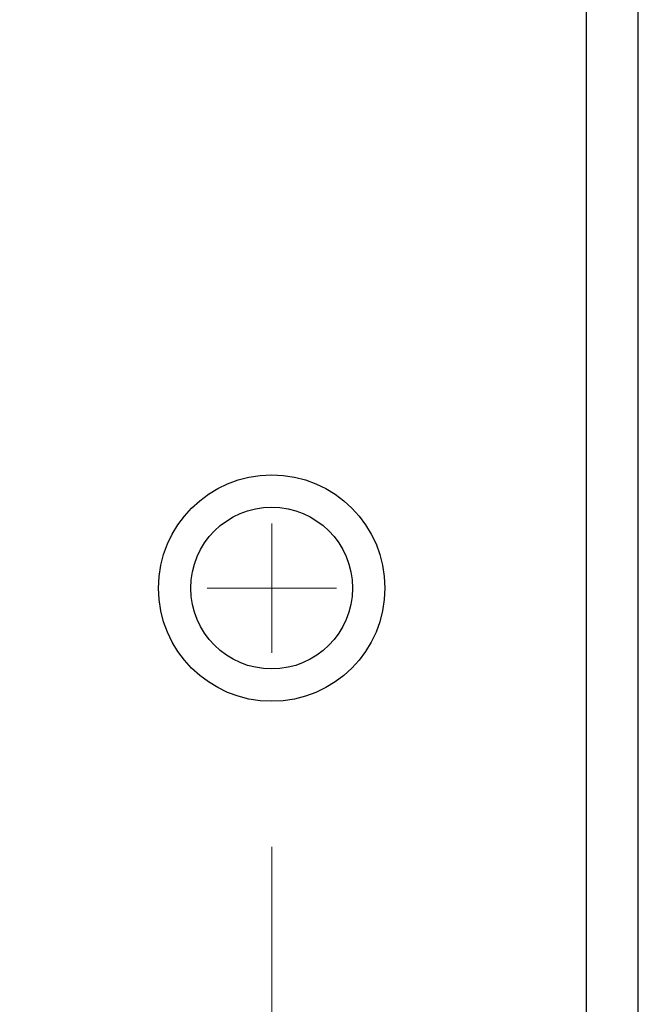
# Model space of a CAD drawing. Header units: millimetres. Extents: x 10 to 272, y 8 to 208.
# Tile 28 of 75: x 96.82 to 101.6, y 31.5 to 39.11. Entities that reach past the tile are written whole.
import ezdxf

# ---------------------------------------------------------------- set-up
doc = ezdxf.new("R2010")
doc.units = ezdxf.units.MM
doc.styles.add('SLDTEXTSTYLE1', font='TXT', dxfattribs={"width": 0.605})
doc.dimstyles.new('SLDDIMSTYLE2', dxfattribs={"dimtxt": 2.054655, "dimasz": 3, "dimexe": 0, "dimexo": 0.0625, "dimgap": 0.513664, "dimtad": 0, "dimtih": 1, "dimtoh": 1, "dimdec": 1, "dimlfac": 2, "dimrnd": 1e-09, "dimzin": 12, "dimdsep": 46, "dimtxsty": 'SLDTEXTSTYLE1', "dimsah": 1, "dimcen": 0.09, "dimadec": 0, "dimazin": 3, "dimtfac": 1, "dimtdec": 1, "dimtofl": 0, "dimtmove": 0, "dimatfit": 3, "dimfxl": 1, "dimfrac": 2, "dimtolj": 1, "dimtzin": 12, "dimarcsym": 0})

# ---------------------------------------------------------------- blocks, each defined once
blk = doc.blocks.new('_D_19')
at = {"color": 7, "linetype": 'Continuous', "lineweight": 18}
for p, q in [((69.4991, 32.7193), (69.4991, 20.8749)), ((98.7704, 32.7193), (98.7704, 20.8749)), ((84.8181, 23.9526), (84.1125, 23.9526)), ((84.1125, 23.9526), (84.1125, 20.7972)), ((90.3057, 23.9526), (91.0113, 23.9526)), ((91.0113, 23.9526), (91.0113, 20.7972)), ((69.4991, 22.3749), (77.449, 22.3749)), ((98.7704, 22.3749), (92.1872, 22.3749)), ((84.1125, 20.7972), (84.8181, 20.7972)), ((91.0113, 20.7972), (90.3057, 20.7972))]:
    blk.add_line(p, q, dxfattribs=at)
for points in [[(69.4991, 22.3749), (72.4991, 21.8669), (72.4991, 22.8829)], [(98.7704, 22.3749), (95.7704, 22.8829), (95.7704, 21.8669)]]:
    blk.add_solid(points, dxfattribs=at)
at = {"color": 7, "linetype": 'Continuous', "lineweight": 18, "char_height": 2.11667, "attachment_point": 1, "style": 'SLDTEXTSTYLE1'}
for s, insert in [('58.5', (77.9193, 23.5258)), ('2.30', (84.8181, 23.5258))]:
    blk.add_mtext(s, dxfattribs=dict(at, insert=insert))
blk = doc.blocks.new('SW_CENTERMARKSYMBOL_3')
at = {"color": 0, "linetype": 'Continuous', "lineweight": 0}
for q in [(0, 0.5), (-0.5, 0), (0, -0.5), (0.5, 0)]:
    blk.add_line((0, 0), q, dxfattribs=at)

msp = doc.modelspace()

# ---------------------------------------------------------------- linework, layer by layer
at = {"color": 7, "linetype": 'Continuous', "lineweight": 25}
for p, q in [((101.2041, 30.5707), (101.2041, 58.1391)), ((101.604, 30.5707), (101.604, 58.1391))]:
    msp.add_line(p, q, dxfattribs=at)
for radius in [0.875, 0.625]:
    msp.add_circle((98.7704, 34.7193), radius, dxfattribs=at)

# ---------------------------------------------------------------- block references
at = {"color": 7, "linetype": 'Continuous', "lineweight": 0}
msp.add_blockref('SW_CENTERMARKSYMBOL_3', (98.7704, 34.7193), dxfattribs=at)

# ---------------------------------------------------------------- dimensions: what is measured, and where the dimension line sits
at = {"color": 7, "linetype": 'Continuous', "lineweight": 18}
dim = msp.add_linear_dim(base=(98.7704, 22.3749), p1=(69.4991, 34.7193), p2=(98.7704, 34.7193), dimstyle='SLDDIMSTYLE2', dxfattribs=at)
dim.commit()
dim.dimension.update_dxf_attribs({"geometry": '_D_19', "text_midpoint": (84.8181, 22.3749), "dimtype": 160})

doc.saveas('drawing.dxf')
